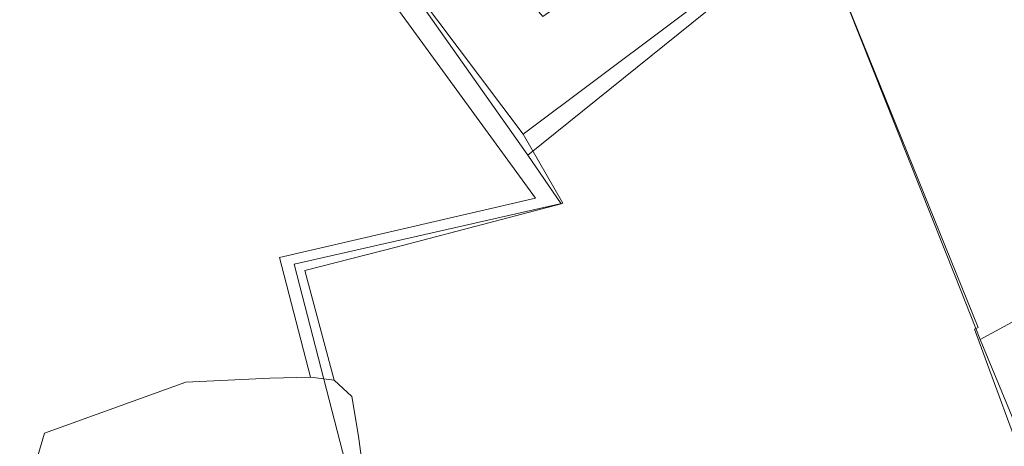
# Model space of a CAD drawing. Header units: metres. Extents: x 163543 to 168130, y 402678 to 405437.
# Tile 151 of 256: x 164874 to 164977, y 403543 to 403587. Entities that reach past the tile are written whole.
import ezdxf

# ---------------------------------------------------------------- set-up
doc = ezdxf.new("R2010")
doc.units = ezdxf.units.M
doc.layers.add('X-CA190022.004-UO-ARC_Arcering$0$N-GV-GR-GRAS-A-200 GRASMENGSEL M1', color=62, linetype='Continuous', lineweight=18, transparency=0.5)
for name, color, linetype, lineweight in [('X-CA190022.004-UO-BGT_Ondergrond$0$GE_401_OTDErf_Vlak_GEM', 253, 'Continuous', 9), ('X-CA190022.004-UO-BGT_Ondergrond$0$GE_457_BTDHoutwal_Vlak_GEM', 253, 'Continuous', 9), ('X-CA190022.004-UO-BGT_Ondergrond$0$GE_476_BTDGraslandagrarisch_Vlak_GEM', 253, 'Continuous', 9), ('X-CA190022.004-UO-KAD_Percelen$0$B-WE-KG-GRENS_PERCEEL-GV', 150, 'Continuous', 9)]:
    doc.layers.add(name, color=color, linetype=linetype, lineweight=lineweight)

msp = doc.modelspace()

# ---------------------------------------------------------------- hatches: boundary and pattern name
at = {"layer": 'X-CA190022.004-UO-ARC_Arcering$0$N-GV-GR-GRAS-A-200 GRASMENGSEL M1'}
h = msp.add_hatch(dxfattribs=at)
h.set_pattern_fill('AGR-GRAS_02-SO', color=256, scale=0.1, pattern_type=2)
h.set_pattern_definition([(0, (0, 0), (1, 1), [0.25, -0.75]), (0, (0.55, 0.6), (1, 1), [0.25, -0.75]), (90, (0.1, 0.35), (-1, 1), [0.25, -0.75]), (90, (0.5, 0.7), (-1, 1), [0.25, -0.75]), (45, (0.2, 0.7), (0, 1), [0.25, -1.164213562]), (135, (0.55, 0), (-1, 0), [0.25, -1.164213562]), (26.5650512, (0.25, 0.3), (1, 4e-10), [0.25, -1.986067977]), (26.5650512, (0.7, 0.8), (1, 4e-10), [0.25, -1.986067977]), (63.43494882, (0.7, 0), (5e-11, 1), [0.25, -1.986067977]), (63.43494882, (0.25, 0.45), (5e-11, 1), [0.25, -1.986067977]), (63.43494882, (0.6, 0.2), (5e-11, 1), [0.25, -1.986067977]), (116.5650512, (0, 0.55), (-4e-10, 1), [0.25, -1.986067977]), (153.43494882, (0.2, 0.15), (-1, 5e-11), [0.25, -1.986067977])])
h.paths.add_polyline_path([(165052.178, 403690.365), (165120.562, 403723.337), (165177.912, 403750.66, -0.0276279), (165180.67, 403751.792), (165185.737, 403753.551), (165185.423, 403754.457), (165180.178, 403753.209, 0.0276279), (165177.266, 403752.014), (165119.914, 403724.69), (165051.526, 403691.716), (164927.835, 403632.076), (164894.694, 403616.096), (164821.894, 403580.995, 0.1361887), (164810.434, 403570.944, -0.0435167), (164808.123, 403568.009), (164809.216, 403566.982, 0.0435167), (164811.688, 403570.122, -0.1361887), (164822.545, 403579.644), (164895.346, 403614.745), (164928.487, 403630.725)])

# ---------------------------------------------------------------- linework, layer by layer
at = {"layer": 'X-CA190022.004-UO-BGT_Ondergrond$0$GE_401_OTDErf_Vlak_GEM', "flags": 128}
for points in [[(164979.514, 403538.624), (164973.496, 403554.899), (164973.898, 403555.082), (164956.907, 403597.073), (164927.087, 403573.025), (164911.612, 403595.006), (164914.639, 403596.949), (164919.551, 403596.056), (164922.081, 403595.014), (164928.629, 403587.424), (164942.024, 403596.8), (164947.977, 403599.479), (164952.739, 403600.521), (164956.609, 403599.926), (165024.772, 403646.062)], [(164875.177, 403538.446), (164876.838, 403544.078), (164891.543, 403549.408), (164900.274, 403549.805), (164904.503, 403549.906), (164906.965, 403549.622), (164908.801, 403547.901), (164909.489, 403543.772), (164910.407, 403536.775)]]:
    msp.add_lwpolyline(points, dxfattribs=at)
at = {"layer": 'X-CA190022.004-UO-BGT_Ondergrond$0$GE_457_BTDHoutwal_Vlak_GEM', "flags": 128}
msp.add_lwpolyline([(164900.508, 403610.843), (164900.949, 403610.211), (164906.785, 403601.862), (164911.612, 403595.006), (164927.087, 403573.025), (164930.559, 403567.954), (164913.414, 403563.445), (164903.889, 403561.032), (164906.965, 403549.622), (164904.503, 403549.906), (164901.285, 403562.366), (164927.892, 403568.525), (164926.203, 403570.84), (164898.003, 403609.583), (164900.508, 403610.843)], dxfattribs=at)
at = {"layer": 'X-CA190022.004-UO-BGT_Ondergrond$0$GE_476_BTDGraslandagrarisch_Vlak_GEM', "flags": 128}
for points in [[(164824.925, 403539.208), (164816.43, 403550.653), (164814.494, 403553.261), (164812.075, 403556.422), (164815.7, 403561.975), (164822.431, 403572.962), (164832.047, 403577.565), (164853.84, 403588.034), (164894.042, 403607.59), (164898.003, 403609.583), (164926.203, 403570.84), (164927.892, 403568.525), (164901.285, 403562.366)], [(164986.179, 403493.565), (164934.918, 403472.65), (164933.004, 403474.947), (164927.727, 403480.797), (164923.024, 403495.824), (164921.189, 403507.524), (164915.798, 403519.11), (164910.98, 403531.269), (164910.407, 403536.775), (164909.489, 403543.772), (164908.801, 403547.901), (164906.965, 403549.622), (164903.889, 403561.032), (164913.414, 403563.445), (164930.559, 403567.954), (164927.087, 403573.025), (164956.907, 403597.073), (164973.898, 403555.082), (164973.496, 403554.899), (164979.514, 403538.624)], [(164901.285, 403562.366), (164904.503, 403549.906), (164900.274, 403549.805), (164891.543, 403549.408), (164876.838, 403544.078), (164875.177, 403538.446)]]:
    msp.add_lwpolyline(points, dxfattribs=at)
at = {"layer": 'X-CA190022.004-UO-KAD_Percelen$0$B-WE-KG-GRENS_PERCEEL-GV', "flags": 128}
for points in [[(164926.596, 403575.181), (164956.674, 403597.762), (164983.837, 403618.158), (165024.268, 403644.292), (165029.575, 403636.338), (165042.922, 403613.242), (165047.973, 403607.105), (165050.481, 403607.781), (165052.972, 403608.453), (165051.478, 403636.914), (165143.28, 403674.542), (165130.463, 403701.225), (165123.49, 403718.122), (164900.08, 403610.457)], [(165052.693, 403596.606), (165051.565, 403602.305), (165050.481, 403607.781), (165047.973, 403607.105), (165042.922, 403613.242), (165029.575, 403636.338), (165024.268, 403644.292), (164983.837, 403618.158), (164956.674, 403597.762), (164971.563, 403560.24), (164974.103, 403553.839)], [(164819.546, 403567.881), (164818.291, 403564.405), (164817.529, 403559.372), (164812.884, 403553.196), (164819.424, 403544.122), (164847.738, 403505.918), (164850.36, 403503.946), (164853.636, 403502.187), (164880.122, 403492.516), (164891.81, 403488.06), (164921.88, 403477.54), (164929.892, 403473.773), (164913.679, 403519.457), (164902.78, 403561.659), (164930.713, 403568.012), (164926.596, 403575.181), (164900.08, 403610.457), (164822.987, 403573.331)], [(164980.253, 403538.935), (164974.103, 403553.839), (164971.563, 403560.24), (164956.674, 403597.762), (164926.596, 403575.181), (164930.713, 403568.012), (164902.78, 403561.659), (164913.679, 403519.457), (164929.892, 403473.773), (164995.489, 403499.804), (164988.445, 403517.858), (164985.048, 403526.866), (164984.835, 403526.786), (164984.326, 403526.583), (164979.514, 403538.624), (164980.053, 403538.839)], [(164980.053, 403538.839), (164979.514, 403538.624), (164984.326, 403526.583), (164984.835, 403526.786), (164985.048, 403526.866), (164988.445, 403517.858), (164995.489, 403499.804), (164999.089, 403501.233), (165012.464, 403506.542), (165042.78, 403517.978), (165047.391, 403524.019), (165051.122, 403521.924), (165054.133, 403528.782), (165057.018, 403536.055), (165058.895, 403541.89), (165059.993, 403547.946), (165060.329, 403554.045), (165059.89, 403560.255), (165052.693, 403596.606), (164974.103, 403553.839), (164980.253, 403538.935)]]:
    msp.add_lwpolyline(points, close=True, dxfattribs=at)

doc.saveas('drawing.dxf')
